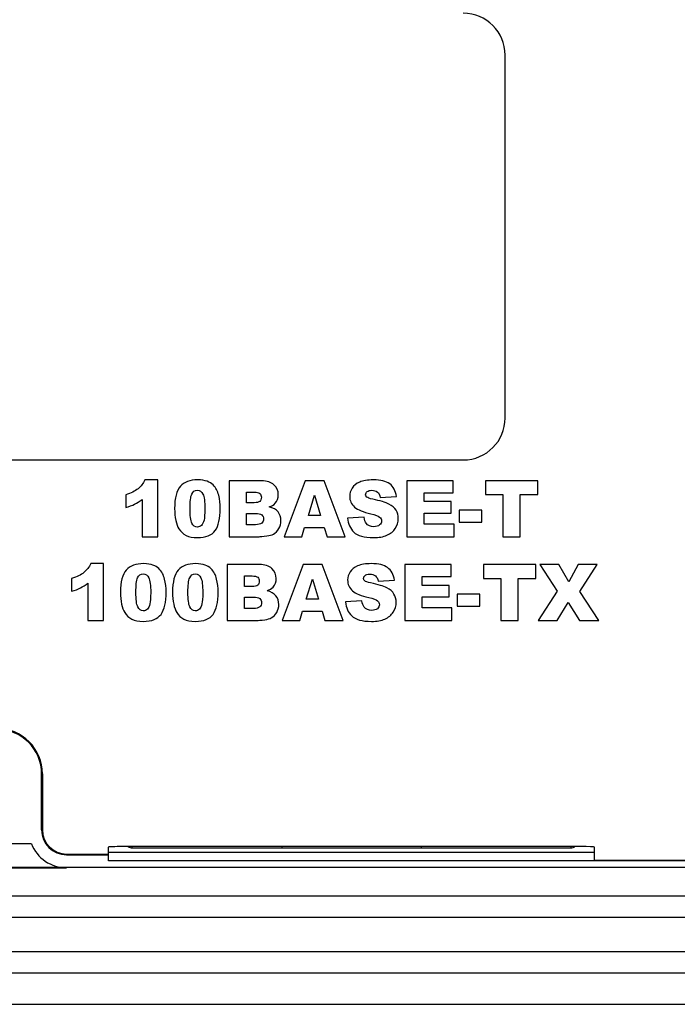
# Model space of a CAD drawing. Header units: millimetres. Extents: x 6638 to 7143, y 278 to 821.
# Tile 10 of 16: x 7047 to 7070, y 561 to 596. Entities that reach past the tile are written whole.
import ezdxf

# ---------------------------------------------------------------- set-up
doc = ezdxf.new("R2010")
doc.units = ezdxf.units.MM
doc.header["$LTSCALE"] = 32.67
doc.layers.get('0').update_dxf_attribs({"linetype": 'CONTINUOUS'})

msp = doc.modelspace()

# ---------------------------------------------------------------- linework, layer by layer
at = {"color": 7, "linetype": 'Continuous'}
for p, q in [((7063.962, 582.055), (7063.962, 595.055)), ((7024.462, 580.555), (7062.462, 580.555)), ((7051.524, 579.839), (7051.064, 579.839)), ((7051.524, 577.805), (7051.524, 579.839)), ((7055.24, 579.805), (7054.083, 579.805)), ((7054.083, 579.805), (7054.083, 577.805)), ((7056.806, 579.805), (7056.054, 577.805)), ((7057.48, 579.805), (7056.806, 579.805)), ((7058.232, 577.805), (7057.48, 579.805)), ((7062.101, 579.805), (7060.445, 579.805)), ((7060.445, 579.805), (7060.445, 577.805)), ((7062.101, 579.378), (7062.101, 579.805)), ((7065.132, 579.805), (7063.254, 579.805)), ((7063.254, 579.805), (7063.254, 579.311)), ((7065.132, 579.311), (7065.132, 579.805)), ((7050.378, 579.303), (7050.378, 578.847)), ((7050.962, 579.137), (7050.962, 577.805)), ((7054.707, 579.399), (7054.979, 579.399)), ((7054.707, 579.02), (7054.707, 579.399)), ((7056.917, 578.567), (7057.135, 579.286)), ((7057.135, 579.286), (7057.356, 578.567)), ((7059.487, 579.208), (7060.069, 579.243)), ((7061.064, 579.378), (7062.101, 579.378)), ((7061.064, 579.06), (7061.064, 579.378)), ((7063.254, 579.311), (7063.884, 579.311)), ((7063.884, 579.311), (7063.884, 577.805)), ((7064.502, 579.311), (7065.132, 579.311)), ((7064.502, 577.805), (7064.502, 579.311)), ((7054.975, 579.02), (7054.707, 579.02)), ((7062.026, 579.06), (7061.064, 579.06)), ((7062.026, 578.652), (7062.026, 579.06)), ((7054.707, 578.64), (7055.02, 578.64)), ((7054.707, 578.234), (7054.707, 578.64)), ((7057.356, 578.567), (7056.917, 578.567)), ((7058.908, 578.503), (7058.32, 578.466)), ((7061.064, 578.652), (7062.026, 578.652)), ((7061.064, 578.258), (7061.064, 578.652)), ((7063.128, 578.749), (7062.32, 578.749)), ((7062.32, 578.749), (7062.32, 578.319)), ((7063.128, 578.319), (7063.128, 578.749)), ((7055.022, 578.234), (7054.707, 578.234)), ((7056.685, 577.805), (7056.782, 578.135)), ((7056.782, 578.135), (7057.484, 578.135)), ((7057.484, 578.135), (7057.584, 577.805)), ((7062.131, 578.258), (7061.064, 578.258)), ((7062.131, 577.805), (7062.131, 578.258)), ((7062.32, 578.319), (7063.128, 578.319)), ((7050.962, 577.805), (7051.524, 577.805)), ((7054.083, 577.805), (7055.15, 577.805)), ((7056.054, 577.805), (7056.685, 577.805)), ((7057.584, 577.805), (7058.232, 577.805)), ((7060.445, 577.805), (7062.131, 577.805)), ((7063.884, 577.805), (7064.502, 577.805)), ((7049.586, 576.839), (7049.126, 576.839)), ((7049.586, 574.805), (7049.586, 576.839)), ((7055.166, 576.805), (7054.009, 576.805)), ((7054.009, 576.805), (7054.009, 574.805)), ((7056.732, 576.805), (7055.98, 574.805)), ((7057.406, 576.805), (7056.732, 576.805)), ((7058.158, 574.805), (7057.406, 576.805)), ((7062.027, 576.805), (7060.371, 576.805)), ((7060.371, 576.805), (7060.371, 574.805)), ((7062.027, 576.378), (7062.027, 576.805)), ((7065.058, 576.805), (7063.18, 576.805)), ((7063.18, 576.805), (7063.18, 576.311)), ((7065.058, 576.311), (7065.058, 576.805)), ((7065.882, 576.805), (7065.201, 576.805)), ((7065.201, 576.805), (7065.828, 575.847)), ((7066.236, 576.189), (7065.882, 576.805)), ((7066.581, 576.805), (7066.236, 576.189)), ((7067.255, 576.805), (7066.581, 576.805)), ((7066.631, 575.836), (7067.255, 576.805)), ((7048.44, 576.303), (7048.44, 575.847)), ((7054.633, 576.399), (7054.905, 576.399)), ((7054.633, 576.02), (7054.633, 576.399)), ((7056.843, 575.567), (7057.061, 576.286)), ((7057.061, 576.286), (7057.282, 575.567)), ((7060.99, 576.378), (7062.027, 576.378)), ((7060.99, 576.06), (7060.99, 576.378)), ((7063.18, 576.311), (7063.81, 576.311)), ((7063.81, 576.311), (7063.81, 574.805)), ((7064.428, 576.311), (7065.058, 576.311)), ((7064.428, 574.805), (7064.428, 576.311)), ((7049.024, 576.137), (7049.024, 574.805)), ((7054.901, 576.02), (7054.633, 576.02)), ((7059.413, 576.208), (7059.995, 576.243)), ((7061.952, 576.06), (7060.99, 576.06)), ((7061.952, 575.652), (7061.952, 576.06)), ((7054.633, 575.64), (7054.946, 575.64)), ((7054.633, 575.234), (7054.633, 575.64)), ((7060.99, 575.652), (7061.952, 575.652)), ((7060.99, 575.258), (7060.99, 575.652)), ((7063.054, 575.749), (7062.247, 575.749)), ((7062.247, 575.749), (7062.247, 575.319)), ((7063.054, 575.319), (7063.054, 575.749)), ((7065.828, 575.847), (7065.139, 574.805)), ((7067.313, 574.805), (7066.631, 575.836)), ((7054.948, 575.234), (7054.633, 575.234)), ((7057.282, 575.567), (7056.843, 575.567)), ((7058.834, 575.503), (7058.247, 575.466)), ((7062.057, 575.258), (7060.99, 575.258)), ((7062.057, 574.805), (7062.057, 575.258)), ((7062.247, 575.319), (7063.054, 575.319)), ((7065.829, 574.805), (7066.223, 575.447)), ((7066.223, 575.447), (7066.619, 574.805)), ((7056.611, 574.805), (7056.708, 575.135)), ((7056.708, 575.135), (7057.41, 575.135)), ((7057.41, 575.135), (7057.51, 574.805)), ((7049.024, 574.805), (7049.586, 574.805)), ((7054.009, 574.805), (7055.076, 574.805)), ((7055.98, 574.805), (7056.611, 574.805)), ((7057.51, 574.805), (7058.158, 574.805)), ((7060.371, 574.805), (7062.057, 574.805)), ((7063.81, 574.805), (7064.428, 574.805)), ((7065.139, 574.805), (7065.829, 574.805)), ((7066.619, 574.805), (7067.313, 574.805)), ((7047.367, 567.305), (7047.367, 569.305)), ((7047.395, 569.305), (7047.395, 567.305)), ((7046.999, 566.805), (7028.462, 566.805)), ((7048.262, 566.437), (7049.762, 566.437)), ((7048.262, 566.409), (7049.762, 566.409)), ((7049.762, 566.19), (7049.762, 566.686)), ((7049.762, 566.501), (7067.162, 566.501)), ((7067.162, 566.49), (7049.762, 566.49)), ((7066.662, 566.704), (7050.262, 566.704)), ((7050.612, 566.655), (7050.612, 566.704)), ((7050.612, 566.655), (7066.312, 566.655)), ((7055.962, 566.704), (7055.962, 566.655)), ((7060.962, 566.655), (7060.962, 566.704)), ((7066.312, 566.704), (7066.312, 566.655)), ((7067.162, 566.218), (7067.162, 566.686)), ((7081.362, 566.19), (7049.762, 566.19)), ((7067.162, 566.218), (7081.362, 566.218)), ((7088.962, 565.959), (6980.962, 565.959)), ((7007.662, 565.946), (7048.262, 565.946)), ((7089.212, 564.929), (6980.712, 564.929)), ((6980.712, 564.18), (7089.212, 564.18)), ((7089.212, 562.929), (6980.712, 562.929)), ((6980.712, 562.18), (7089.212, 562.18)), ((6980.962, 561.055), (7088.962, 561.055))]:
    msp.add_line(p, q, dxfattribs=at)
for centre, radius, start, end in [((7062.462, 595.055), 1.5, 0, 90), ((7062.462, 582.055), 1.5, 270, 0), ((7045.762, 569.305), 1.633, 0, 90), ((7045.762, 569.305), 1.605, 0, 90), ((7048.262, 567.305), 0.895, 180, 270), ((7048.262, 567.305), 0.867, 180, 270), ((7048.262, 567.305), 1.359, 201.5944, 270), ((7050.612, 566.905), 0.25, 233.5262, 270), ((7066.312, 566.905), 0.25, 270, 306.4744)]:
    msp.add_arc(centre, radius, start, end, dxfattribs=at)
for centre, start_param, end_param in [((7050.262, 566.686), 1.570796, 3.141593), ((7066.662, 566.686), 0, 1.570796)]:
    msp.add_ellipse(centre, major_axis=(0.5, 0), ratio=0.034921, start_param=start_param, end_param=end_param, dxfattribs=at)
for points in [[(7051.064, 579.839), (7051.004, 579.713), (7050.922, 579.607), (7050.818, 579.522)], [(7052.959, 579.839), (7052.678, 579.839), (7052.469, 579.762), (7052.333, 579.611)], [(7053.29, 579.788), (7053.203, 579.821), (7053.093, 579.839), (7052.959, 579.839)], [(7059.245, 579.839), (7059.037, 579.839), (7058.873, 579.811), (7058.753, 579.76)], [(7059.829, 579.695), (7059.696, 579.791), (7059.501, 579.839), (7059.245, 579.839)], [(7050.818, 579.522), (7050.713, 579.436), (7050.566, 579.363), (7050.378, 579.303)], [(7052.333, 579.611), (7052.196, 579.458), (7052.128, 579.192), (7052.128, 578.813)], [(7052.741, 579.328), (7052.782, 579.421), (7052.847, 579.469), (7052.94, 579.469)], [(7052.94, 579.469), (7053.03, 579.469), (7053.097, 579.423), (7053.142, 579.331)], [(7053.502, 579.659), (7053.447, 579.712), (7053.376, 579.755), (7053.29, 579.788)], [(7053.63, 579.491), (7053.599, 579.549), (7053.556, 579.605), (7053.502, 579.659)], [(7053.707, 579.286), (7053.687, 579.364), (7053.661, 579.432), (7053.63, 579.491)], [(7055.683, 579.661), (7055.58, 579.757), (7055.432, 579.805), (7055.24, 579.805)], [(7055.839, 579.307), (7055.839, 579.447), (7055.787, 579.566), (7055.683, 579.661)], [(7058.484, 579.544), (7058.424, 579.453), (7058.395, 579.356), (7058.395, 579.253)], [(7058.753, 579.76), (7058.633, 579.708), (7058.544, 579.635), (7058.484, 579.544)], [(7059.021, 579.42), (7059.057, 579.45), (7059.112, 579.466), (7059.184, 579.466)], [(7059.184, 579.466), (7059.271, 579.466), (7059.34, 579.446), (7059.389, 579.405)], [(7060.069, 579.243), (7060.043, 579.45), (7059.963, 579.6), (7059.829, 579.695)], [(7050.697, 578.969), (7050.782, 579.012), (7050.87, 579.068), (7050.962, 579.137)], [(7052.679, 578.811), (7052.679, 579.062), (7052.7, 579.236), (7052.741, 579.328)], [(7053.142, 579.331), (7053.187, 579.24), (7053.21, 579.061), (7053.21, 578.796)], [(7053.762, 578.82), (7053.762, 578.981), (7053.743, 579.136), (7053.707, 579.286)], [(7054.979, 579.399), (7055.072, 579.399), (7055.138, 579.383), (7055.176, 579.35)], [(7055.176, 579.35), (7055.214, 579.318), (7055.233, 579.271), (7055.233, 579.214)], [(7055.233, 579.214), (7055.233, 579.151), (7055.214, 579.102), (7055.176, 579.069)], [(7055.729, 579.002), (7055.802, 579.087), (7055.839, 579.188), (7055.839, 579.307)], [(7058.395, 579.253), (7058.395, 579.097), (7058.453, 578.968), (7058.569, 578.867)], [(7058.967, 579.309), (7058.967, 579.353), (7058.985, 579.39), (7059.021, 579.42)], [(7059.011, 579.222), (7058.982, 579.248), (7058.967, 579.277), (7058.967, 579.309)], [(7059.219, 579.148), (7059.11, 579.172), (7059.041, 579.196), (7059.011, 579.222)], [(7059.799, 578.972), (7059.682, 579.032), (7059.49, 579.091), (7059.219, 579.148)], [(7059.389, 579.405), (7059.438, 579.364), (7059.47, 579.298), (7059.487, 579.208)], [(7050.378, 578.847), (7050.506, 578.885), (7050.612, 578.926), (7050.697, 578.969)], [(7052.128, 578.813), (7052.128, 578.657), (7052.14, 578.517), (7052.168, 578.389)], [(7052.746, 578.289), (7052.701, 578.382), (7052.679, 578.556), (7052.679, 578.811)], [(7053.21, 578.796), (7053.21, 578.615), (7053.199, 578.481), (7053.18, 578.397)], [(7053.579, 578.023), (7053.701, 578.191), (7053.762, 578.457), (7053.762, 578.82)], [(7055.176, 579.069), (7055.138, 579.037), (7055.071, 579.02), (7054.975, 579.02)], [(7055.513, 578.869), (7055.607, 578.901), (7055.679, 578.945), (7055.729, 579.002)], [(7055.829, 578.69), (7055.761, 578.775), (7055.656, 578.833), (7055.513, 578.869)], [(7058.569, 578.867), (7058.685, 578.766), (7058.878, 578.685), (7059.15, 578.624)], [(7060.054, 578.751), (7060.001, 578.839), (7059.917, 578.912), (7059.799, 578.972)], [(7060.135, 578.455), (7060.135, 578.564), (7060.108, 578.663), (7060.054, 578.751)], [(7053.18, 578.397), (7053.161, 578.311), (7053.129, 578.248), (7053.089, 578.208)], [(7055.02, 578.64), (7055.128, 578.64), (7055.203, 578.62), (7055.247, 578.585)], [(7055.247, 578.585), (7055.29, 578.549), (7055.312, 578.502), (7055.312, 578.443)], [(7055.312, 578.443), (7055.312, 578.379), (7055.29, 578.328), (7055.247, 578.29)], [(7055.932, 578.374), (7055.932, 578.5), (7055.898, 578.605), (7055.829, 578.69)], [(7058.32, 578.466), (7058.337, 578.264), (7058.412, 578.098), (7058.543, 577.967)], [(7058.985, 578.284), (7058.947, 578.334), (7058.921, 578.408), (7058.908, 578.503)], [(7059.15, 578.624), (7059.315, 578.588), (7059.42, 578.549), (7059.466, 578.508)], [(7059.466, 578.508), (7059.511, 578.468), (7059.535, 578.421), (7059.535, 578.369)], [(7060.029, 578.1), (7060.099, 578.208), (7060.135, 578.327), (7060.135, 578.455)], [(7052.168, 578.389), (7052.195, 578.26), (7052.232, 578.161), (7052.28, 578.086)], [(7052.28, 578.086), (7052.346, 577.983), (7052.432, 577.904), (7052.536, 577.851)], [(7052.943, 578.15), (7052.857, 578.15), (7052.791, 578.196), (7052.746, 578.289)], [(7053.089, 578.208), (7053.048, 578.169), (7052.998, 578.15), (7052.943, 578.15)], [(7055.247, 578.29), (7055.203, 578.252), (7055.128, 578.234), (7055.022, 578.234)], [(7055.662, 577.897), (7055.745, 577.945), (7055.81, 578.011), (7055.859, 578.094)], [(7055.859, 578.094), (7055.907, 578.176), (7055.932, 578.27), (7055.932, 578.374)], [(7059.259, 578.163), (7059.14, 578.163), (7059.049, 578.203), (7058.985, 578.284)], [(7059.462, 578.225), (7059.415, 578.184), (7059.346, 578.163), (7059.259, 578.163)], [(7059.535, 578.369), (7059.535, 578.315), (7059.51, 578.266), (7059.462, 578.225)], [(7059.731, 577.855), (7059.858, 577.91), (7059.958, 577.992), (7060.029, 578.1)], [(7052.536, 577.851), (7052.64, 577.798), (7052.775, 577.771), (7052.944, 577.771)], [(7052.944, 577.771), (7053.244, 577.771), (7053.455, 577.854), (7053.579, 578.023)], [(7055.15, 577.805), (7055.195, 577.805), (7055.288, 577.813), (7055.427, 577.832)], [(7055.427, 577.832), (7055.531, 577.846), (7055.61, 577.867), (7055.662, 577.897)], [(7058.543, 577.967), (7058.674, 577.836), (7058.908, 577.771), (7059.249, 577.771)], [(7059.249, 577.771), (7059.443, 577.771), (7059.603, 577.799), (7059.731, 577.855)], [(7049.126, 576.839), (7049.066, 576.713), (7048.985, 576.607), (7048.881, 576.522)], [(7051.021, 576.839), (7050.74, 576.839), (7050.532, 576.762), (7050.396, 576.611)], [(7051.353, 576.788), (7051.266, 576.821), (7051.155, 576.839), (7051.021, 576.839)], [(7051.564, 576.659), (7051.51, 576.712), (7051.439, 576.755), (7051.353, 576.788)], [(7051.693, 576.491), (7051.661, 576.549), (7051.619, 576.605), (7051.564, 576.659)], [(7052.885, 576.839), (7052.604, 576.839), (7052.395, 576.762), (7052.259, 576.611)], [(7053.216, 576.788), (7053.129, 576.821), (7053.019, 576.839), (7052.885, 576.839)], [(7053.428, 576.659), (7053.373, 576.712), (7053.302, 576.755), (7053.216, 576.788)], [(7053.556, 576.491), (7053.525, 576.549), (7053.483, 576.605), (7053.428, 576.659)], [(7055.609, 576.661), (7055.506, 576.757), (7055.358, 576.805), (7055.166, 576.805)], [(7055.765, 576.307), (7055.765, 576.447), (7055.713, 576.566), (7055.609, 576.661)], [(7058.679, 576.76), (7058.559, 576.708), (7058.47, 576.635), (7058.41, 576.544)], [(7059.171, 576.839), (7058.963, 576.839), (7058.799, 576.811), (7058.679, 576.76)], [(7059.755, 576.695), (7059.622, 576.791), (7059.427, 576.839), (7059.171, 576.839)], [(7059.995, 576.243), (7059.97, 576.45), (7059.889, 576.6), (7059.755, 576.695)], [(7048.881, 576.522), (7048.776, 576.436), (7048.628, 576.363), (7048.44, 576.303)], [(7050.396, 576.611), (7050.259, 576.458), (7050.191, 576.192), (7050.191, 575.813)], [(7050.742, 575.811), (7050.742, 576.062), (7050.762, 576.236), (7050.803, 576.328)], [(7050.803, 576.328), (7050.844, 576.421), (7050.91, 576.469), (7051.002, 576.469)], [(7051.002, 576.469), (7051.092, 576.469), (7051.159, 576.423), (7051.204, 576.331)], [(7051.204, 576.331), (7051.249, 576.24), (7051.272, 576.061), (7051.272, 575.796)], [(7051.769, 576.286), (7051.75, 576.364), (7051.724, 576.432), (7051.693, 576.491)], [(7051.825, 575.82), (7051.825, 575.981), (7051.806, 576.136), (7051.769, 576.286)], [(7052.259, 576.611), (7052.122, 576.458), (7052.054, 576.192), (7052.054, 575.813)], [(7052.605, 575.811), (7052.605, 576.062), (7052.626, 576.236), (7052.667, 576.328)], [(7052.667, 576.328), (7052.708, 576.421), (7052.773, 576.469), (7052.866, 576.469)], [(7052.866, 576.469), (7052.956, 576.469), (7053.023, 576.423), (7053.068, 576.331)], [(7053.068, 576.331), (7053.113, 576.24), (7053.136, 576.061), (7053.136, 575.796)], [(7053.633, 576.286), (7053.613, 576.364), (7053.588, 576.432), (7053.556, 576.491)], [(7053.689, 575.82), (7053.689, 575.981), (7053.669, 576.136), (7053.633, 576.286)], [(7054.905, 576.399), (7054.998, 576.399), (7055.064, 576.383), (7055.102, 576.35)], [(7055.102, 576.35), (7055.14, 576.318), (7055.159, 576.271), (7055.159, 576.214)], [(7055.655, 576.002), (7055.728, 576.087), (7055.765, 576.188), (7055.765, 576.307)], [(7058.41, 576.544), (7058.35, 576.453), (7058.322, 576.356), (7058.322, 576.253)], [(7058.893, 576.309), (7058.893, 576.353), (7058.911, 576.39), (7058.947, 576.42)], [(7058.937, 576.222), (7058.908, 576.248), (7058.893, 576.277), (7058.893, 576.309)], [(7058.947, 576.42), (7058.983, 576.45), (7059.038, 576.466), (7059.11, 576.466)], [(7059.11, 576.466), (7059.197, 576.466), (7059.266, 576.446), (7059.315, 576.405)], [(7059.315, 576.405), (7059.364, 576.364), (7059.397, 576.298), (7059.413, 576.208)], [(7048.44, 575.847), (7048.568, 575.885), (7048.675, 575.926), (7048.76, 575.969)], [(7048.76, 575.969), (7048.844, 576.012), (7048.933, 576.068), (7049.024, 576.137)], [(7055.102, 576.069), (7055.064, 576.037), (7054.997, 576.02), (7054.901, 576.02)], [(7055.159, 576.214), (7055.159, 576.151), (7055.14, 576.102), (7055.102, 576.069)], [(7055.439, 575.869), (7055.533, 575.901), (7055.605, 575.945), (7055.655, 576.002)], [(7058.322, 576.253), (7058.322, 576.097), (7058.379, 575.968), (7058.496, 575.867)], [(7059.145, 576.148), (7059.036, 576.172), (7058.967, 576.196), (7058.937, 576.222)], [(7059.725, 575.972), (7059.608, 576.032), (7059.416, 576.091), (7059.145, 576.148)], [(7059.98, 575.751), (7059.927, 575.839), (7059.843, 575.912), (7059.725, 575.972)], [(7050.191, 575.813), (7050.191, 575.657), (7050.203, 575.517), (7050.23, 575.389)], [(7050.809, 575.289), (7050.764, 575.382), (7050.742, 575.556), (7050.742, 575.811)], [(7051.272, 575.796), (7051.272, 575.615), (7051.262, 575.481), (7051.243, 575.397)], [(7051.641, 575.023), (7051.764, 575.191), (7051.825, 575.457), (7051.825, 575.82)], [(7052.054, 575.813), (7052.054, 575.657), (7052.066, 575.517), (7052.094, 575.389)], [(7052.672, 575.289), (7052.627, 575.382), (7052.605, 575.556), (7052.605, 575.811)], [(7053.136, 575.796), (7053.136, 575.615), (7053.125, 575.481), (7053.106, 575.397)], [(7053.505, 575.023), (7053.627, 575.191), (7053.689, 575.457), (7053.689, 575.82)], [(7054.946, 575.64), (7055.054, 575.64), (7055.129, 575.62), (7055.173, 575.585)], [(7055.173, 575.585), (7055.216, 575.549), (7055.238, 575.502), (7055.238, 575.443)], [(7055.755, 575.69), (7055.687, 575.775), (7055.582, 575.833), (7055.439, 575.869)], [(7055.858, 575.374), (7055.858, 575.5), (7055.824, 575.605), (7055.755, 575.69)], [(7058.496, 575.867), (7058.611, 575.766), (7058.804, 575.685), (7059.076, 575.624)], [(7059.076, 575.624), (7059.241, 575.588), (7059.346, 575.549), (7059.392, 575.508)], [(7060.061, 575.455), (7060.061, 575.564), (7060.034, 575.663), (7059.98, 575.751)], [(7050.23, 575.389), (7050.257, 575.26), (7050.294, 575.161), (7050.342, 575.086)], [(7051.005, 575.15), (7050.919, 575.15), (7050.854, 575.196), (7050.809, 575.289)], [(7051.243, 575.397), (7051.223, 575.311), (7051.192, 575.248), (7051.151, 575.208)], [(7052.094, 575.389), (7052.121, 575.26), (7052.158, 575.161), (7052.206, 575.086)], [(7052.869, 575.15), (7052.783, 575.15), (7052.717, 575.196), (7052.672, 575.289)], [(7053.106, 575.397), (7053.087, 575.311), (7053.056, 575.248), (7053.015, 575.208)], [(7055.173, 575.29), (7055.129, 575.252), (7055.054, 575.234), (7054.948, 575.234)], [(7055.238, 575.443), (7055.238, 575.379), (7055.216, 575.328), (7055.173, 575.29)], [(7055.785, 575.094), (7055.833, 575.176), (7055.858, 575.27), (7055.858, 575.374)], [(7058.247, 575.466), (7058.263, 575.264), (7058.338, 575.098), (7058.469, 574.967)], [(7058.912, 575.284), (7058.873, 575.334), (7058.847, 575.408), (7058.834, 575.503)], [(7059.185, 575.163), (7059.066, 575.163), (7058.975, 575.203), (7058.912, 575.284)], [(7059.388, 575.225), (7059.341, 575.184), (7059.272, 575.163), (7059.185, 575.163)], [(7059.461, 575.369), (7059.461, 575.315), (7059.436, 575.266), (7059.388, 575.225)], [(7059.392, 575.508), (7059.437, 575.468), (7059.461, 575.421), (7059.461, 575.369)], [(7059.955, 575.1), (7060.025, 575.208), (7060.061, 575.327), (7060.061, 575.455)], [(7050.342, 575.086), (7050.409, 574.983), (7050.495, 574.904), (7050.598, 574.851)], [(7051.151, 575.208), (7051.11, 575.169), (7051.061, 575.15), (7051.005, 575.15)], [(7051.006, 574.771), (7051.307, 574.771), (7051.518, 574.854), (7051.641, 575.023)], [(7052.206, 575.086), (7052.272, 574.983), (7052.358, 574.904), (7052.462, 574.851)], [(7053.015, 575.208), (7052.974, 575.169), (7052.925, 575.15), (7052.869, 575.15)], [(7052.87, 574.771), (7053.17, 574.771), (7053.382, 574.854), (7053.505, 575.023)], [(7055.353, 574.832), (7055.457, 574.846), (7055.536, 574.867), (7055.588, 574.897)], [(7055.588, 574.897), (7055.671, 574.945), (7055.736, 575.011), (7055.785, 575.094)], [(7058.469, 574.967), (7058.6, 574.836), (7058.834, 574.771), (7059.176, 574.771)], [(7059.657, 574.855), (7059.784, 574.91), (7059.884, 574.992), (7059.955, 575.1)], [(7050.598, 574.851), (7050.702, 574.798), (7050.837, 574.771), (7051.006, 574.771)], [(7052.462, 574.851), (7052.566, 574.798), (7052.701, 574.771), (7052.87, 574.771)], [(7055.076, 574.805), (7055.121, 574.805), (7055.214, 574.813), (7055.353, 574.832)], [(7059.176, 574.771), (7059.369, 574.771), (7059.529, 574.799), (7059.657, 574.855)]]:
    msp.add_open_spline(points, degree=3, dxfattribs=at)

doc.saveas('drawing.dxf')
